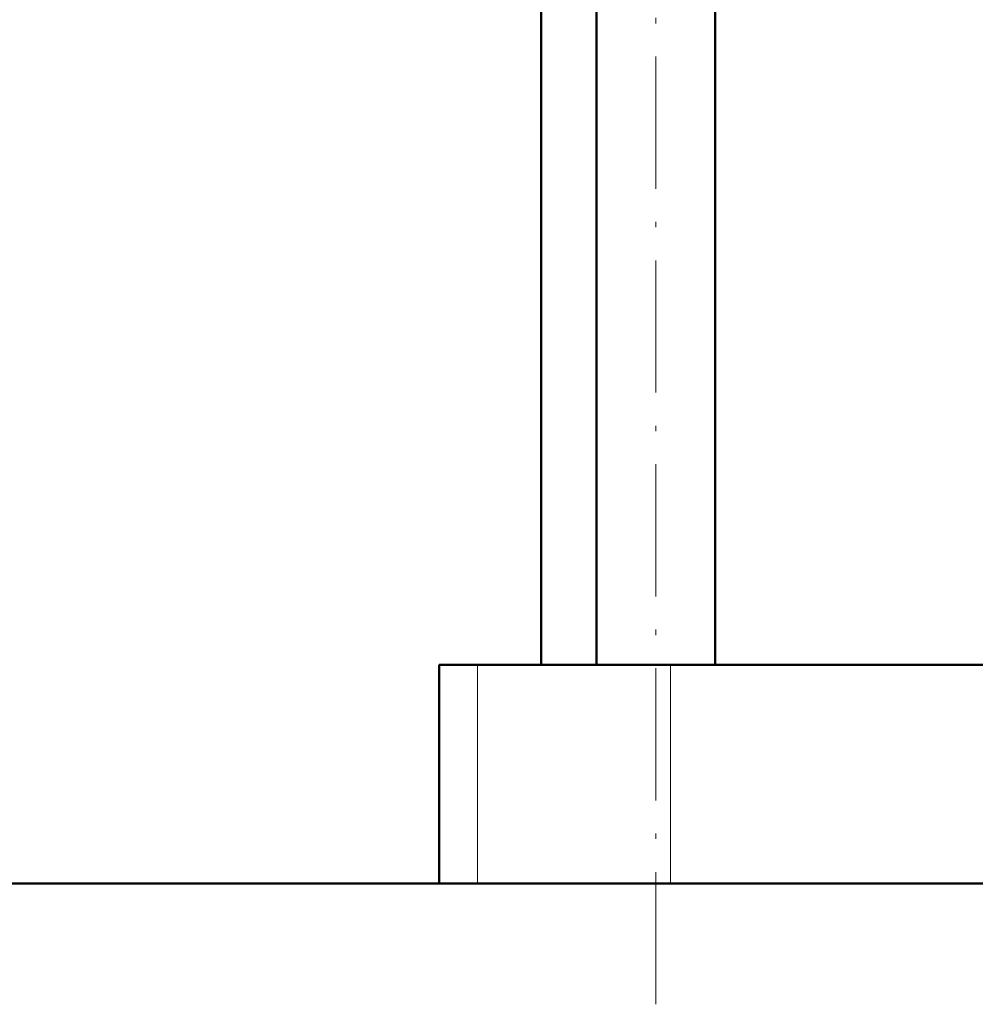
# Model space of a CAD drawing. Extents: x -1351 to 1763, y -1300 to 601.
# Tile 57 of 91: x 326 to 412, y -157 to -67. Entities that reach past the tile are written whole.
import ezdxf

# ---------------------------------------------------------------- set-up
doc = ezdxf.new("R2010")
doc.units = 0
doc.linetypes.add('DASHDOT', pattern=[18.5, 12, -3, 0.5, -3])

msp = doc.modelspace()

# ---------------------------------------------------------------- linework, layer by layer
at = {"color": 7, "linetype": 'DASHDOT', "lineweight": 18}
msp.add_line((383.265, -156.771), (383.265, 212.949), dxfattribs=at)
at = {"color": 7, "lineweight": 50}
for p, q in [((372.852, -125.961), (372.852, 144.139)), ((377.885, -125.961), (377.885, 144.139)), ((388.645, -125.961), (388.645, 144.139)), ((364.962, -125.961), (363.602, -125.961)), ((363.602, -125.961), (363.602, -145.812)), ((367.087, -125.961), (364.962, -125.961)), ((384.589, -125.961), (367.087, -125.961)), ((432.478, -125.961), (384.589, -125.961)), ((363.602, -145.811), (298.552, -145.811)), ((298.552, -145.811), (541.602, -145.811))]:
    msp.add_line(p, q, dxfattribs=at)
at = {"color": 7, "lineweight": 18}
for p, q in [((367.087, -125.961), (367.087, -145.812)), ((384.589, -125.961), (384.589, -145.812))]:
    msp.add_line(p, q, dxfattribs=at)

doc.saveas('drawing.dxf')
